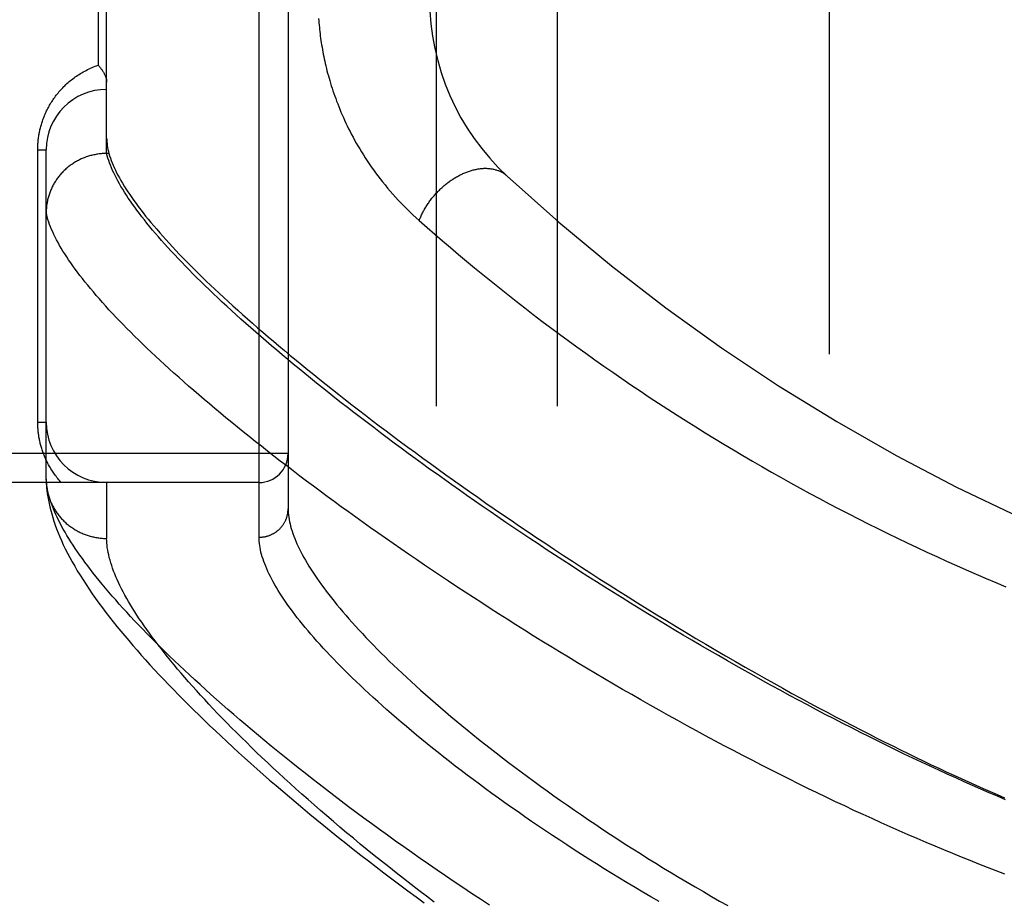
# Model space of a CAD drawing. Header units: inches. Extents: x 0 to 230, y 0 to 149.
# Tile 209 of 256: x 102.518 to 103.536, y 103.04 to 103.951. Entities that reach past the tile are written whole.
import ezdxf

# ---------------------------------------------------------------- set-up
doc = ezdxf.new("R2010")
doc.units = ezdxf.units.IN
doc.header["$LTSCALE"] = 12.648283
doc.header["$MEASUREMENT"] = 0
doc.linetypes.add('HIDDEN', pattern=[0.2, 0.1, -0.1])
for name, color, linetype in [('DEFAULT_2', 8, 'HIDDEN'), ('RIGHTHAND_DOOR_ASSEMBLY', 7, 'CONTINUOUS'), ('SUBPANEL', 7, 'CONTINUOUS')]:
    doc.layers.add(name, color=color, linetype=linetype)

msp = doc.modelspace()

# ---------------------------------------------------------------- linework, layer by layer
at = {"layer": 'DEFAULT_2', "color": 8, "linetype": 'HIDDEN'}
msp.add_line((103.3549, 107.3999), (103.3549, 38.2959), dxfattribs=at)
at = {"layer": 'RIGHTHAND_DOOR_ASSEMBLY', "color": 8, "linetype": 'HIDDEN'}
for p, q in [((102.7656, 103.4164), (102.7656, 104.5295)), ((102.7956, 104.5001), (102.7956, 103.4458)), ((102.6081, 103.8129), (102.6081, 104.133)), ((102.5994, 104.0417), (102.5994, 103.9042)), ((102.5369, 103.8167), (102.5456, 103.8167)), ((102.5369, 103.5354), (102.5369, 103.8167)), ((102.5456, 103.4763), (102.5456, 103.8167)), ((102.6081, 103.8129), (102.607, 103.8129)), ((102.6105, 103.8129), (102.6081, 103.8129)), ((102.5369, 103.5354), (102.5456, 103.5354)), ((102.7956, 103.5029), (101.7036, 103.5029)), ((102.5456, 103.4763), (102.5457, 103.4739)), ((102.7656, 103.4729), (101.7036, 103.4729)), ((102.6081, 103.4729), (102.6081, 103.4151))]:
    msp.add_line(p, q, dxfattribs=at)
for points in [[(102.8271, 103.9523), (102.8273, 103.9501), (102.8275, 103.9479), (102.8277, 103.9456), (102.8279, 103.9434), (102.8281, 103.9411), (102.8284, 103.9389), (102.8286, 103.9366), (102.8289, 103.9343), (102.8292, 103.932), (102.8296, 103.9297), (102.8299, 103.9274), (102.8303, 103.9251), (102.8307, 103.9227), (102.8311, 103.9204), (102.8315, 103.918), (102.832, 103.9156), (102.8324, 103.9132), (102.8329, 103.9108), (102.8335, 103.9084), (102.834, 103.9059), (102.8346, 103.9034), (102.8352, 103.9009), (102.8358, 103.8984), (102.8365, 103.8959), (102.8372, 103.8933), (102.8379, 103.8908), (102.8387, 103.8882), (102.8394, 103.8856), (102.8402, 103.883), (102.8411, 103.8803), (102.842, 103.8777), (102.8429, 103.875), (102.8438, 103.8723), (102.8448, 103.8696), (102.8458, 103.8669), (102.8469, 103.8641), (102.8479, 103.8614), (102.8491, 103.8586), (102.8502, 103.8558), (102.8515, 103.853), (102.8527, 103.8501), (102.854, 103.8473), (102.8554, 103.8444), (102.8567, 103.8415), (102.8582, 103.8385), (102.8597, 103.8356), (102.8612, 103.8327), (102.8628, 103.8297), (102.8644, 103.8267), (102.8661, 103.8237), (102.8678, 103.8207), (102.8696, 103.8176), (102.8715, 103.8146), (102.8734, 103.8115), (102.8754, 103.8084), (102.8774, 103.8053), (102.8795, 103.8022), (102.8816, 103.7991), (102.8838, 103.796), (102.8861, 103.7929), (102.8884, 103.7897), (102.8908, 103.7866), (102.8933, 103.7835), (102.8958, 103.7804), (102.8984, 103.7772), (102.9011, 103.7741), (102.9038, 103.771), (102.9066, 103.7679), (102.9094, 103.7648), (102.9124, 103.7617), (102.9153, 103.7587), (102.9184, 103.7556), (102.9215, 103.7526), (102.9246, 103.7496), (102.9279, 103.7466), (102.9312, 103.7436)], [(102.5369, 103.8167), (102.5369, 103.8178), (102.5369, 103.8188), (102.5369, 103.8199), (102.537, 103.821), (102.537, 103.8221), (102.5371, 103.8231), (102.5372, 103.8242), (102.5373, 103.8253), (102.5374, 103.8264), (102.5375, 103.8275), (102.5376, 103.8285), (102.5378, 103.8296), (102.5379, 103.8307), (102.5381, 103.8318), (102.5383, 103.8329), (102.5385, 103.834), (102.5387, 103.8351), (102.539, 103.8363), (102.5392, 103.8374), (102.5395, 103.8385), (102.5397, 103.8396), (102.54, 103.8408), (102.5404, 103.8419), (102.5407, 103.843), (102.541, 103.8442), (102.5414, 103.8454), (102.5418, 103.8465), (102.5422, 103.8477), (102.5426, 103.8488), (102.5431, 103.85), (102.5435, 103.8512), (102.544, 103.8523), (102.5445, 103.8535), (102.545, 103.8547), (102.5456, 103.8559), (102.5461, 103.857), (102.5467, 103.8582), (102.5473, 103.8594), (102.5479, 103.8605), (102.5486, 103.8617), (102.5492, 103.8629), (102.5499, 103.864), (102.5506, 103.8652), (102.5513, 103.8663), (102.5521, 103.8675), (102.5528, 103.8686), (102.5536, 103.8698), (102.5544, 103.8709), (102.5553, 103.8721), (102.5561, 103.8732), (102.557, 103.8743), (102.5579, 103.8754), (102.5588, 103.8765), (102.5598, 103.8776), (102.5608, 103.8787), (102.5618, 103.8798), (102.5628, 103.8809), (102.5638, 103.882), (102.5649, 103.883), (102.566, 103.8841), (102.5671, 103.8851), (102.5683, 103.8862), (102.5694, 103.8872), (102.5706, 103.8882), (102.5719, 103.8891), (102.5731, 103.8901), (102.5744, 103.8911), (102.5757, 103.892), (102.577, 103.8929), (102.5783, 103.8938), (102.5797, 103.8947), (102.5811, 103.8956), (102.5825, 103.8964), (102.5839, 103.8973), (102.5854, 103.8981), (102.5868, 103.8988), (102.5883, 103.8996), (102.5899, 103.9003), (102.5914, 103.901), (102.593, 103.9017), (102.5945, 103.9024), (102.5961, 103.903), (102.5977, 103.9036), (102.5994, 103.9042)], [(102.5994, 103.9042), (102.5999, 103.9036), (102.6003, 103.9031), (102.6008, 103.9025), (102.6013, 103.9019), (102.6017, 103.9014), (102.6022, 103.9008), (102.6026, 103.9002), (102.603, 103.8997), (102.6034, 103.8991), (102.6038, 103.8985), (102.6041, 103.898), (102.6045, 103.8974), (102.6048, 103.8968), (102.6051, 103.8963), (102.6054, 103.8957), (102.6057, 103.8952), (102.606, 103.8947), (102.6062, 103.8941), (102.6065, 103.8936), (102.6067, 103.8931), (102.6069, 103.8925), (102.6071, 103.892), (102.6073, 103.8915), (102.6074, 103.891), (102.6076, 103.8906), (102.6077, 103.8901), (102.6078, 103.8896), (102.6079, 103.8891), (102.608, 103.8887), (102.608, 103.8883), (102.6081, 103.8878), (102.6081, 103.8874), (102.6081, 103.887), (102.6081, 103.8866)], [(102.6081, 103.8289), (102.6082, 103.827), (102.6083, 103.8251), (102.6085, 103.8232), (102.6087, 103.8212), (102.6091, 103.8192), (102.6095, 103.8171), (102.61, 103.815), (102.6105, 103.8129)], [(102.607, 103.8129), (102.6059, 103.8129), (102.6048, 103.8128), (102.6036, 103.8128), (102.6025, 103.8127), (102.6014, 103.8126), (102.6003, 103.8124), (102.5991, 103.8123), (102.598, 103.8121), (102.5969, 103.8119), (102.5958, 103.8117), (102.5947, 103.8115), (102.5936, 103.8112), (102.5925, 103.811), (102.5914, 103.8107), (102.5903, 103.8104), (102.5893, 103.8101), (102.5882, 103.8097), (102.5871, 103.8093), (102.5861, 103.809), (102.585, 103.8086), (102.584, 103.8081), (102.5829, 103.8077), (102.5819, 103.8073), (102.5809, 103.8068), (102.5799, 103.8063), (102.5789, 103.8058), (102.5779, 103.8053), (102.5769, 103.8047), (102.5759, 103.8042), (102.575, 103.8036), (102.574, 103.803), (102.5731, 103.8024), (102.5721, 103.8017), (102.5712, 103.8011), (102.5703, 103.8004), (102.5694, 103.7998), (102.5685, 103.7991), (102.5677, 103.7984), (102.5668, 103.7976), (102.566, 103.7969), (102.5652, 103.7961), (102.5643, 103.7954), (102.5636, 103.7946), (102.5628, 103.7938), (102.562, 103.793), (102.5612, 103.7922), (102.5605, 103.7913), (102.5598, 103.7905), (102.5591, 103.7896), (102.5584, 103.7887), (102.5577, 103.7879), (102.5571, 103.787), (102.5564, 103.7861), (102.5558, 103.7851), (102.5552, 103.7842), (102.5546, 103.7833), (102.554, 103.7823), (102.5535, 103.7814), (102.5529, 103.7804), (102.5524, 103.7794), (102.5519, 103.7784), (102.5514, 103.7774), (102.551, 103.7764), (102.5505, 103.7754), (102.5501, 103.7744), (102.5497, 103.7733), (102.5493, 103.7723), (102.5489, 103.7713), (102.5486, 103.7702), (102.5482, 103.7691), (102.5479, 103.7681), (102.5476, 103.767), (102.5474, 103.7659), (102.5471, 103.7649), (102.5469, 103.7638), (102.5467, 103.7627), (102.5465, 103.7616), (102.5463, 103.7605), (102.5461, 103.7594), (102.546, 103.7583), (102.5459, 103.7572), (102.5458, 103.7561), (102.5457, 103.755), (102.5457, 103.7539), (102.5457, 103.7528), (102.5456, 103.7517)], [(102.6102, 103.8057), (102.6095, 103.8081), (102.6088, 103.8106), (102.6081, 103.8129)], [(102.6105, 103.8129), (102.6112, 103.8106), (102.612, 103.8082), (102.6128, 103.8058), (102.6138, 103.8033), (102.6148, 103.8008), (102.6159, 103.7983), (102.6171, 103.7957), (102.6184, 103.793), (102.6198, 103.7904), (102.6213, 103.7876), (102.6228, 103.7849), (102.6245, 103.7821), (102.6262, 103.7792), (102.628, 103.7763), (102.6299, 103.7734), (102.6319, 103.7704), (102.634, 103.7674), (102.6362, 103.7643), (102.6385, 103.7612), (102.6408, 103.758), (102.6433, 103.7548), (102.6458, 103.7515), (102.6484, 103.7482), (102.6511, 103.7449), (102.6539, 103.7415), (102.6568, 103.7381), (102.6598, 103.7346), (102.6629, 103.7311), (102.666, 103.7275), (102.6693, 103.7239), (102.6726, 103.7202), (102.6761, 103.7165), (102.6796, 103.7128), (102.6832, 103.709), (102.6869, 103.7051), (102.6907, 103.7013), (102.6946, 103.6973), (102.6986, 103.6933), (102.7027, 103.6893), (102.7068, 103.6852), (102.7111, 103.6811), (102.7154, 103.677), (102.7199, 103.6728), (102.7244, 103.6685), (102.7291, 103.6642), (102.7338, 103.6599), (102.7386, 103.6555), (102.7435, 103.6511), (102.7485, 103.6466), (102.7536, 103.6421), (102.7588, 103.6375), (102.7641, 103.6329), (102.7695, 103.6282), (102.775, 103.6235), (102.7805, 103.6188), (102.7862, 103.614), (102.792, 103.6092), (102.7978, 103.6043), (102.8038, 103.5994), (102.8098, 103.5944), (102.816, 103.5894), (102.8222, 103.5844), (102.8285, 103.5793), (102.8349, 103.5741), (102.8415, 103.569), (102.8481, 103.5638), (102.8548, 103.5585), (102.8616, 103.5532), (102.8685, 103.5479), (102.8755, 103.5425), (102.8826, 103.5371), (102.8898, 103.5316), (102.897, 103.5262), (102.9044, 103.5206), (102.9119, 103.5151), (102.9194, 103.5095), (102.9271, 103.5038), (102.9348, 103.4982), (102.9427, 103.4925), (102.9506, 103.4867), (102.9586, 103.481), (102.9667, 103.4752), (102.9749, 103.4694), (102.9832, 103.4635), (102.9916, 103.4576), (103.0001, 103.4517), (103.0086, 103.4458), (103.0173, 103.4398), (103.026, 103.4339), (103.0348, 103.4278), (103.0437, 103.4218), (103.0527, 103.4158), (103.0618, 103.4097), (103.0709, 103.4037), (103.0802, 103.3976), (103.0895, 103.3915), (103.0989, 103.3854), (103.1083, 103.3792), (103.1179, 103.3731), (103.1275, 103.367), (103.1372, 103.3608), (103.1469, 103.3547), (103.1568, 103.3485), (103.1667, 103.3424), (103.1766, 103.3363), (103.1866, 103.3302), (103.1967, 103.324), (103.2068, 103.3179), (103.217, 103.3118), (103.2273, 103.3058), (103.2375, 103.2998), (103.2477, 103.2938), (103.2578, 103.2879), (103.2679, 103.2822), (103.2779, 103.2765), (103.2877, 103.2709), (103.2974, 103.2655), (103.3069, 103.2602), (103.3163, 103.255), (103.3256, 103.2499), (103.3347, 103.245), (103.3437, 103.2402), (103.3526, 103.2354), (103.3614, 103.2308), (103.3701, 103.2262), (103.3787, 103.2217), (103.3873, 103.2173), (103.3957, 103.213), (103.404, 103.2088), (103.4123, 103.2047), (103.4204, 103.2006), (103.4285, 103.1966), (103.4365, 103.1927), (103.4445, 103.1888), (103.4524, 103.185), (103.4602, 103.1813), (103.468, 103.1776), (103.4757, 103.174), (103.4834, 103.1704), (103.4911, 103.1669), (103.4987, 103.1635), (103.5062, 103.1601), (103.5137, 103.1568), (103.5211, 103.1535), (103.5285, 103.1503), (103.5359, 103.1471)], [(103.5371, 103.145), (103.5286, 103.1486), (103.5201, 103.1523), (103.5115, 103.156), (103.5029, 103.1598), (103.4942, 103.1637), (103.4855, 103.1676), (103.4767, 103.1715), (103.4679, 103.1756), (103.4591, 103.1797), (103.4502, 103.1838), (103.4413, 103.188), (103.4324, 103.1923), (103.4234, 103.1966), (103.4144, 103.201), (103.4054, 103.2055), (103.3963, 103.21), (103.3872, 103.2145), (103.3781, 103.2192), (103.369, 103.2238), (103.3599, 103.2285), (103.3507, 103.2333), (103.3415, 103.2381), (103.3323, 103.243), (103.3231, 103.2479), (103.3139, 103.2528), (103.3047, 103.2578), (103.2955, 103.2629), (103.2863, 103.268), (103.2771, 103.2731), (103.2679, 103.2783), (103.2587, 103.2835), (103.2495, 103.2887), (103.2403, 103.294), (103.2311, 103.2993), (103.222, 103.3046), (103.2128, 103.3099), (103.2037, 103.3153), (103.1946, 103.3207), (103.1856, 103.3262), (103.1765, 103.3316), (103.1675, 103.3371), (103.1585, 103.3426), (103.1496, 103.3481), (103.1407, 103.3536), (103.1318, 103.3592), (103.123, 103.3647), (103.1142, 103.3703), (103.1054, 103.3758), (103.0967, 103.3814), (103.088, 103.387), (103.0794, 103.3926), (103.0708, 103.3982), (103.0623, 103.4038), (103.0539, 103.4094), (103.0455, 103.415), (103.0371, 103.4205), (103.0288, 103.4261), (103.0206, 103.4317), (103.0124, 103.4373), (103.0043, 103.4428), (102.9963, 103.4484), (102.9883, 103.4539), (102.9804, 103.4594), (102.9726, 103.4649), (102.9648, 103.4704), (102.9571, 103.4759), (102.9495, 103.4814), (102.9419, 103.4868), (102.9344, 103.4922), (102.927, 103.4976), (102.9196, 103.503), (102.9124, 103.5084), (102.9052, 103.5137), (102.8981, 103.519), (102.891, 103.5243), (102.8841, 103.5296), (102.8772, 103.5348), (102.8704, 103.54), (102.8637, 103.5452), (102.857, 103.5503), (102.8505, 103.5554), (102.844, 103.5605), (102.8376, 103.5656), (102.8313, 103.5706), (102.8251, 103.5756), (102.8189, 103.5806), (102.8129, 103.5855), (102.8069, 103.5904), (102.801, 103.5952), (102.7952, 103.6001), (102.7895, 103.6049), (102.7839, 103.6096), (102.7783, 103.6143), (102.7728, 103.619), (102.7675, 103.6237), (102.7622, 103.6283), (102.757, 103.6328), (102.7519, 103.6373), (102.7468, 103.6418), (102.7419, 103.6463), (102.737, 103.6507), (102.7323, 103.6551), (102.7276, 103.6594), (102.723, 103.6637), (102.7185, 103.6679), (102.7141, 103.6722), (102.7098, 103.6763), (102.7055, 103.6805), (102.7014, 103.6845), (102.6973, 103.6886), (102.6934, 103.6926), (102.6895, 103.6966), (102.6857, 103.7005), (102.682, 103.7044), (102.6784, 103.7082), (102.6748, 103.712), (102.6714, 103.7157), (102.668, 103.7194), (102.6648, 103.7231), (102.6616, 103.7267), (102.6585, 103.7303), (102.6555, 103.7338), (102.6526, 103.7373), (102.6498, 103.7408), (102.6471, 103.7442), (102.6444, 103.7476), (102.6419, 103.7509), (102.6394, 103.7542), (102.6371, 103.7574), (102.6348, 103.7606), (102.6326, 103.7637), (102.6305, 103.7668), (102.6285, 103.7699), (102.6265, 103.7729), (102.6247, 103.7759), (102.6229, 103.7788), (102.6213, 103.7817), (102.6197, 103.7845), (102.6182, 103.7873), (102.6168, 103.7901), (102.6155, 103.7928), (102.6143, 103.7955), (102.6131, 103.7981), (102.6121, 103.8007), (102.6111, 103.8032), (102.6102, 103.8057)], [(102.9312, 103.7436), (102.9315, 103.7446), (102.9319, 103.7456), (102.9323, 103.7466), (102.9328, 103.7476), (102.9332, 103.7486), (102.9336, 103.7496), (102.9341, 103.7505), (102.9346, 103.7515), (102.9351, 103.7525), (102.9356, 103.7535), (102.9361, 103.7544), (102.9367, 103.7554), (102.9372, 103.7564), (102.9378, 103.7573), (102.9384, 103.7583), (102.939, 103.7592), (102.9396, 103.7602), (102.9402, 103.7611), (102.9409, 103.762), (102.9415, 103.763), (102.9422, 103.7639), (102.9429, 103.7648), (102.9436, 103.7657), (102.9443, 103.7666), (102.945, 103.7675), (102.9457, 103.7684), (102.9464, 103.7692), (102.9472, 103.7701), (102.9479, 103.771), (102.9487, 103.7718), (102.9495, 103.7727), (102.9503, 103.7735), (102.9511, 103.7743), (102.9519, 103.7751), (102.9527, 103.7759), (102.9535, 103.7767), (102.9544, 103.7775), (102.9552, 103.7782), (102.9561, 103.779), (102.9569, 103.7797), (102.9578, 103.7805), (102.9587, 103.7812), (102.9596, 103.7819), (102.9605, 103.7826), (102.9614, 103.7832), (102.9623, 103.7839), (102.9632, 103.7846), (102.9641, 103.7852), (102.965, 103.7858), (102.9659, 103.7864), (102.9669, 103.787), (102.9678, 103.7876), (102.9687, 103.7882), (102.9697, 103.7887), (102.9706, 103.7893), (102.9716, 103.7898), (102.9725, 103.7903), (102.9735, 103.7908), (102.9744, 103.7912), (102.9754, 103.7917), (102.9763, 103.7921), (102.9773, 103.7926), (102.9782, 103.793), (102.9792, 103.7934), (102.9802, 103.7937), (102.9811, 103.7941), (102.9821, 103.7944), (102.983, 103.7948), (102.984, 103.7951), (102.985, 103.7954), (102.9859, 103.7956), (102.9869, 103.7959), (102.9878, 103.7961), (102.9888, 103.7963), (102.9897, 103.7965), (102.9906, 103.7967), (102.9916, 103.7969), (102.9925, 103.797), (102.9934, 103.7972), (102.9944, 103.7973), (102.9953, 103.7974), (102.9962, 103.7975), (102.9971, 103.7975), (102.998, 103.7976), (102.9989, 103.7976), (102.9998, 103.7976), (103.0007, 103.7976), (103.0015, 103.7975), (103.0024, 103.7975), (103.0033, 103.7974), (103.0041, 103.7973), (103.005, 103.7972), (103.0058, 103.7971), (103.0066, 103.797), (103.0075, 103.7968), (103.0083, 103.7966), (103.0091, 103.7964), (103.0098, 103.7962), (103.0106, 103.796), (103.0114, 103.7957), (103.0122, 103.7955), (103.0129, 103.7952), (103.0136, 103.7949), (103.0144, 103.7946), (103.0151, 103.7943), (103.0158, 103.7939), (103.0165, 103.7935), (103.0171, 103.7932), (103.0178, 103.7928), (103.0185, 103.7923), (103.0191, 103.7919), (103.0197, 103.7915), (103.0203, 103.791), (103.0209, 103.7905), (103.0215, 103.79), (103.0221, 103.7895)], [(102.5805, 103.6869), (102.578, 103.6902), (102.5755, 103.6935), (102.5732, 103.6967), (102.571, 103.6998), (102.5688, 103.703), (102.5668, 103.7061), (102.5648, 103.7091), (102.563, 103.7121), (102.5612, 103.715), (102.5595, 103.7179), (102.5579, 103.7208), (102.5564, 103.7236), (102.5549, 103.7264), (102.5536, 103.7291), (102.5524, 103.7318), (102.5512, 103.7344), (102.5502, 103.737), (102.5492, 103.7396), (102.5483, 103.7421), (102.5475, 103.7446), (102.5468, 103.747), (102.5462, 103.7494), (102.5456, 103.7517)], [(102.9312, 103.7436), (102.9392, 103.7366), (102.9472, 103.7296), (102.9553, 103.7226), (102.9634, 103.7156), (102.9717, 103.7087), (102.98, 103.7017), (102.9884, 103.6947), (102.9969, 103.6878), (103.0054, 103.6809), (103.014, 103.674), (103.0227, 103.6671), (103.0314, 103.6602), (103.0402, 103.6534), (103.049, 103.6466), (103.0579, 103.6398), (103.0669, 103.633), (103.0759, 103.6263), (103.085, 103.6196), (103.0941, 103.613), (103.1033, 103.6064), (103.1125, 103.5998), (103.1218, 103.5933), (103.1311, 103.5868), (103.1405, 103.5803), (103.1499, 103.5739), (103.1593, 103.5676), (103.1688, 103.5612), (103.1783, 103.555), (103.1879, 103.5487), (103.1975, 103.5426), (103.2071, 103.5365), (103.2168, 103.5304), (103.2265, 103.5244), (103.2362, 103.5184), (103.2459, 103.5125), (103.2557, 103.5066), (103.2655, 103.5008), (103.2754, 103.495), (103.2852, 103.4893), (103.2951, 103.4837), (103.305, 103.4781), (103.3149, 103.4726), (103.3249, 103.4671), (103.3348, 103.4617), (103.3448, 103.4563), (103.3548, 103.451), (103.3648, 103.4457), (103.3749, 103.4405), (103.3849, 103.4354), (103.395, 103.4303), (103.4051, 103.4253), (103.4152, 103.4203), (103.4253, 103.4154), (103.4354, 103.4106), (103.4456, 103.4058), (103.4557, 103.401), (103.4659, 103.3964), (103.4761, 103.3917), (103.4862, 103.3872), (103.4964, 103.3827), (103.5066, 103.3782), (103.5168, 103.3738), (103.5271, 103.3695), (103.5373, 103.3652)], [(103.5361, 103.0683), (103.5272, 103.0717), (103.5183, 103.0751), (103.5094, 103.0786), (103.5005, 103.0822), (103.4914, 103.0858), (103.4824, 103.0895), (103.4733, 103.0932), (103.4642, 103.097), (103.455, 103.1009), (103.4458, 103.1049), (103.4365, 103.1089), (103.4272, 103.1129), (103.4179, 103.117), (103.4085, 103.1212), (103.3992, 103.1255), (103.3897, 103.1298), (103.3803, 103.1341), (103.3708, 103.1386), (103.3613, 103.143), (103.3518, 103.1476), (103.3423, 103.1522), (103.3327, 103.1568), (103.3232, 103.1615), (103.3136, 103.1663), (103.304, 103.1711), (103.2944, 103.1759), (103.2848, 103.1808), (103.2752, 103.1858), (103.2655, 103.1907), (103.2559, 103.1958), (103.2463, 103.2009), (103.2367, 103.206), (103.2271, 103.2111), (103.2175, 103.2163), (103.2079, 103.2216), (103.1983, 103.2269), (103.1887, 103.2322), (103.1792, 103.2375), (103.1697, 103.2429), (103.1602, 103.2483), (103.1507, 103.2537), (103.1413, 103.2591), (103.1319, 103.2646), (103.1225, 103.2701), (103.1131, 103.2756), (103.1038, 103.2811), (103.0946, 103.2867), (103.0853, 103.2923), (103.0762, 103.2978), (103.067, 103.3034), (103.0579, 103.309), (103.0489, 103.3146), (103.0399, 103.3202), (103.0309, 103.3259), (103.022, 103.3315), (103.0132, 103.3371), (103.0044, 103.3427), (102.9957, 103.3484), (102.9871, 103.354), (102.9785, 103.3596), (102.9699, 103.3652), (102.9615, 103.3708), (102.9531, 103.3764), (102.9447, 103.382), (102.9365, 103.3876), (102.9283, 103.3932), (102.9202, 103.3987), (102.9121, 103.4043), (102.9042, 103.4098), (102.8963, 103.4153), (102.8885, 103.4208), (102.8807, 103.4262), (102.8731, 103.4317), (102.8655, 103.4371), (102.858, 103.4425), (102.8506, 103.4479), (102.8432, 103.4532), (102.836, 103.4586), (102.8288, 103.4639), (102.8217, 103.4692), (102.8147, 103.4744), (102.8077, 103.4796), (102.8009, 103.4848), (102.7942, 103.49), (102.7875, 103.4951), (102.7809, 103.5002), (102.7744, 103.5053), (102.768, 103.5103), (102.7617, 103.5153), (102.7555, 103.5203), (102.7493, 103.5252), (102.7433, 103.5301), (102.7373, 103.535), (102.7314, 103.5398), (102.7256, 103.5446), (102.7199, 103.5494), (102.7143, 103.5541), (102.7088, 103.5588), (102.7034, 103.5634), (102.6981, 103.568), (102.6928, 103.5726), (102.6877, 103.5771), (102.6826, 103.5816), (102.6776, 103.586), (102.6728, 103.5904), (102.668, 103.5948), (102.6633, 103.5991), (102.6587, 103.6034), (102.6542, 103.6076), (102.6497, 103.6118), (102.6454, 103.616), (102.6412, 103.6201), (102.637, 103.6242), (102.633, 103.6282), (102.629, 103.6322), (102.6251, 103.6362), (102.6213, 103.6401), (102.6176, 103.6439), (102.614, 103.6477), (102.6105, 103.6515), (102.6071, 103.6553), (102.6038, 103.6589), (102.6006, 103.6626), (102.5974, 103.6662), (102.5944, 103.6698), (102.5914, 103.6733), (102.5885, 103.6768), (102.5857, 103.6802), (102.5831, 103.6836), (102.5805, 103.6869)], [(102.5612, 103.4729), (102.5602, 103.474), (102.5593, 103.475), (102.5584, 103.4761), (102.5576, 103.4771), (102.5567, 103.4782), (102.5559, 103.4793), (102.5551, 103.4803), (102.5543, 103.4814), (102.5535, 103.4825), (102.5528, 103.4836), (102.552, 103.4847), (102.5513, 103.4858), (102.5506, 103.4869), (102.55, 103.488), (102.5493, 103.4891), (102.5487, 103.4902), (102.5481, 103.4913), (102.5475, 103.4924), (102.5469, 103.4935), (102.5464, 103.4946), (102.5458, 103.4957), (102.5453, 103.4968), (102.5448, 103.4979), (102.5443, 103.4991), (102.5438, 103.5002), (102.5434, 103.5013), (102.543, 103.5024), (102.5425, 103.5035), (102.5421, 103.5046), (102.5418, 103.5057), (102.5414, 103.5068), (102.5411, 103.5079), (102.5407, 103.509), (102.5404, 103.5101), (102.5401, 103.5112), (102.5398, 103.5123), (102.5395, 103.5133), (102.5393, 103.5144), (102.539, 103.5155), (102.5388, 103.5165), (102.5386, 103.5176), (102.5384, 103.5187), (102.5382, 103.5197), (102.538, 103.5208), (102.5379, 103.5218), (102.5377, 103.5229), (102.5376, 103.5239), (102.5375, 103.525), (102.5373, 103.526), (102.5372, 103.5271), (102.5372, 103.5281), (102.5371, 103.5292), (102.537, 103.5302), (102.537, 103.5312), (102.5369, 103.5323), (102.5369, 103.5333), (102.5369, 103.5344), (102.5369, 103.5354)], [(102.5484, 103.4593), (102.5478, 103.4619), (102.5472, 103.4644), (102.5467, 103.4669), (102.5463, 103.4693), (102.546, 103.4717), (102.5458, 103.474), (102.5456, 103.4763)], [(102.5457, 103.4739), (102.5458, 103.471), (102.5461, 103.4679), (102.5464, 103.4647), (102.5468, 103.4614), (102.5473, 103.4581), (102.5479, 103.4547), (102.5486, 103.4512), (102.5494, 103.4477), (102.5503, 103.444), (102.5513, 103.4404), (102.5524, 103.4366), (102.5536, 103.4328), (102.5549, 103.4289), (102.5563, 103.425), (102.5579, 103.421), (102.5596, 103.4169), (102.5614, 103.4128), (102.5633, 103.4086), (102.5654, 103.4043), (102.5676, 103.3999), (102.57, 103.3955), (102.5724, 103.3909), (102.5751, 103.3863), (102.5778, 103.3817), (102.5807, 103.377), (102.5837, 103.3722), (102.5868, 103.3675), (102.59, 103.3627), (102.5933, 103.3579), (102.5967, 103.353), (102.6002, 103.3482), (102.6037, 103.3434), (102.6073, 103.3386), (102.6111, 103.3338), (102.6149, 103.329), (102.6187, 103.3241), (102.6227, 103.3193), (102.6268, 103.3144), (102.6309, 103.3095), (102.6351, 103.3045), (102.6395, 103.2996), (102.6439, 103.2946), (102.6484, 103.2895), (102.6529, 103.2845), (102.6576, 103.2794), (102.6624, 103.2743), (102.6672, 103.2692), (102.6721, 103.264), (102.6772, 103.2589), (102.6823, 103.2536), (102.6875, 103.2484), (102.6928, 103.2431), (102.6981, 103.2377), (102.7036, 103.2324), (102.7092, 103.227), (102.7148, 103.2216), (102.7206, 103.2161), (102.7264, 103.2106), (102.7324, 103.2051), (102.7384, 103.1995), (102.7445, 103.1939), (102.7507, 103.1883), (102.757, 103.1826), (102.7634, 103.1769), (102.7699, 103.1712), (102.7765, 103.1654), (102.7832, 103.1597), (102.79, 103.1538), (102.7969, 103.148), (102.8038, 103.1421), (102.8109, 103.1362), (102.818, 103.1302), (102.8253, 103.1243), (102.8326, 103.1183), (102.8401, 103.1123), (102.8476, 103.1062), (102.8552, 103.1001), (102.8629, 103.0941), (102.8707, 103.0879), (102.8786, 103.0818), (102.8866, 103.0757), (102.8946, 103.0695), (102.9028, 103.0633), (102.911, 103.0571), (102.9193, 103.0509), (102.9278, 103.0447), (102.9363, 103.0384)], [(102.5457, 103.473), (102.5458, 103.4719), (102.5459, 103.4707), (102.546, 103.4696), (102.5462, 103.4685), (102.5463, 103.4674), (102.5465, 103.4663), (102.5467, 103.4652), (102.5469, 103.4641), (102.5471, 103.463), (102.5474, 103.4619), (102.5477, 103.4608), (102.548, 103.4598), (102.5483, 103.4587), (102.5486, 103.4576), (102.549, 103.4566), (102.5494, 103.4555), (102.5498, 103.4545), (102.5502, 103.4534), (102.5506, 103.4524), (102.5511, 103.4514), (102.5516, 103.4504), (102.5521, 103.4493), (102.5526, 103.4483), (102.5531, 103.4474), (102.5536, 103.4464), (102.5542, 103.4454), (102.5548, 103.4444), (102.5554, 103.4435), (102.556, 103.4426), (102.5567, 103.4416), (102.5573, 103.4407), (102.558, 103.4398), (102.5587, 103.4389), (102.5594, 103.438), (102.5601, 103.4372), (102.5608, 103.4363), (102.5616, 103.4355), (102.5624, 103.4347), (102.5632, 103.4339), (102.564, 103.4331), (102.5648, 103.4323), (102.5656, 103.4315), (102.5664, 103.4307), (102.5673, 103.43), (102.5682, 103.4293), (102.5691, 103.4286), (102.5699, 103.4279), (102.5709, 103.4272), (102.5718, 103.4266), (102.5727, 103.4259), (102.5737, 103.4253), (102.5746, 103.4247), (102.5756, 103.4241), (102.5766, 103.4235), (102.5776, 103.423), (102.5786, 103.4224), (102.5796, 103.4219), (102.5806, 103.4214), (102.5816, 103.4209), (102.5827, 103.4204), (102.5837, 103.42), (102.5848, 103.4196), (102.5858, 103.4192), (102.5869, 103.4188), (102.588, 103.4184), (102.5891, 103.4181), (102.5901, 103.4177), (102.5912, 103.4174), (102.5923, 103.4171), (102.5934, 103.4168), (102.5946, 103.4166), (102.5957, 103.4164), (102.5968, 103.4161), (102.5979, 103.416), (102.599, 103.4158), (102.6002, 103.4156), (102.6013, 103.4155), (102.6024, 103.4154), (102.6036, 103.4153), (102.6047, 103.4152), (102.6059, 103.4152), (102.607, 103.4151), (102.6081, 103.4151)], [(103.0036, 103.0362), (102.9944, 103.0422), (102.9853, 103.0483), (102.9762, 103.0543), (102.9673, 103.0603), (102.9584, 103.0663), (102.9496, 103.0724), (102.9408, 103.0784), (102.9322, 103.0844), (102.9236, 103.0904), (102.9151, 103.0964), (102.9067, 103.1023), (102.8984, 103.1083), (102.8902, 103.1142), (102.8821, 103.1202), (102.874, 103.1261), (102.8661, 103.132), (102.8582, 103.1378), (102.8505, 103.1437), (102.8428, 103.1495), (102.8352, 103.1553), (102.8278, 103.161), (102.8204, 103.1668), (102.8131, 103.1725), (102.8059, 103.1781), (102.7988, 103.1838), (102.7919, 103.1894), (102.785, 103.195), (102.7782, 103.2005), (102.7715, 103.206), (102.7649, 103.2115), (102.7584, 103.2169), (102.752, 103.2223), (102.7458, 103.2277), (102.7396, 103.233), (102.7335, 103.2383), (102.7275, 103.2435), (102.7216, 103.2487), (102.7158, 103.2538), (102.7102, 103.2589), (102.7046, 103.264), (102.6991, 103.269), (102.6937, 103.274), (102.6884, 103.2789), (102.6833, 103.2838), (102.6782, 103.2886), (102.6732, 103.2934), (102.6683, 103.2982), (102.6636, 103.3029), (102.6589, 103.3075), (102.6543, 103.3122), (102.6498, 103.3167), (102.6454, 103.3212), (102.6411, 103.3257), (102.637, 103.3301), (102.6329, 103.3345), (102.6289, 103.3388), (102.625, 103.3431), (102.6212, 103.3473), (102.6175, 103.3515), (102.6139, 103.3556), (102.6104, 103.3597), (102.607, 103.3637), (102.6036, 103.3677), (102.6004, 103.3716), (102.5973, 103.3755), (102.5943, 103.3793), (102.5913, 103.3831), (102.5885, 103.3868), (102.5857, 103.3905), (102.5831, 103.3942), (102.5805, 103.3977), (102.578, 103.4013), (102.5757, 103.4048), (102.5734, 103.4082), (102.5712, 103.4116), (102.5691, 103.4149), (102.5671, 103.4182), (102.5652, 103.4215), (102.5633, 103.4247), (102.5616, 103.4278), (102.56, 103.4309), (102.5584, 103.434), (102.5569, 103.437), (102.5556, 103.4399), (102.5543, 103.4428), (102.5531, 103.4457), (102.552, 103.4485), (102.551, 103.4513), (102.55, 103.454), (102.5492, 103.4567), (102.5484, 103.4593)], [(102.7656, 103.4164), (102.7663, 103.4164), (102.767, 103.4164), (102.7676, 103.4164), (102.7683, 103.4165), (102.7689, 103.4165), (102.7696, 103.4166), (102.7702, 103.4167), (102.7709, 103.4168), (102.7715, 103.4169), (102.7721, 103.4171), (102.7728, 103.4172), (102.7734, 103.4174), (102.774, 103.4175), (102.7747, 103.4177), (102.7753, 103.4179), (102.7759, 103.4181), (102.7765, 103.4184), (102.7771, 103.4186), (102.7777, 103.4189), (102.7783, 103.4191), (102.7789, 103.4194), (102.7795, 103.4197), (102.7801, 103.42), (102.7806, 103.4203), (102.7812, 103.4206), (102.7818, 103.421), (102.7823, 103.4213), (102.7829, 103.4217), (102.7834, 103.4221), (102.7839, 103.4224), (102.7844, 103.4228), (102.7849, 103.4232), (102.7854, 103.4237), (102.7859, 103.4241), (102.7864, 103.4245), (102.7869, 103.425), (102.7873, 103.4254), (102.7878, 103.4259), (102.7882, 103.4264), (102.7886, 103.4269), (102.789, 103.4274), (102.7894, 103.4279), (102.7898, 103.4284), (102.7902, 103.4289), (102.7906, 103.4294), (102.7909, 103.43), (102.7913, 103.4305), (102.7916, 103.4311), (102.7919, 103.4316), (102.7923, 103.4322), (102.7926, 103.4328), (102.7928, 103.4333), (102.7931, 103.4339), (102.7934, 103.4345), (102.7936, 103.4351), (102.7938, 103.4357), (102.7941, 103.4363), (102.7943, 103.4369), (102.7944, 103.4375), (102.7946, 103.4382), (102.7948, 103.4388), (102.7949, 103.4394), (102.7951, 103.44), (102.7952, 103.4407), (102.7953, 103.4413), (102.7954, 103.4419), (102.7955, 103.4426), (102.7955, 103.4432), (102.7956, 103.4438), (102.7956, 103.4445), (102.7956, 103.4451), (102.7956, 103.4458)], [(102.7956, 103.4458), (102.7957, 103.4436), (102.7958, 103.4415), (102.796, 103.4393), (102.7963, 103.437), (102.7966, 103.4348), (102.7971, 103.4324), (102.7976, 103.4301), (102.7982, 103.4277), (102.7989, 103.4252), (102.7997, 103.4227), (102.8005, 103.4202), (102.8014, 103.4176), (102.8025, 103.415), (102.8036, 103.4123), (102.8047, 103.4096), (102.806, 103.4069), (102.8073, 103.4041), (102.8088, 103.4013), (102.8103, 103.3984), (102.8119, 103.3955), (102.8136, 103.3925), (102.8153, 103.3895), (102.8172, 103.3865), (102.8191, 103.3834), (102.8211, 103.3803), (102.8232, 103.3771), (102.8254, 103.3739), (102.8277, 103.3706), (102.8301, 103.3673), (102.8325, 103.364), (102.8351, 103.3606), (102.8377, 103.3572), (102.8404, 103.3537), (102.8432, 103.3502), (102.8461, 103.3466), (102.8491, 103.343), (102.8521, 103.3394), (102.8553, 103.3357), (102.8585, 103.332), (102.8619, 103.3282), (102.8653, 103.3244), (102.8688, 103.3206), (102.8724, 103.3167), (102.8761, 103.3128), (102.8799, 103.3088), (102.8838, 103.3048), (102.8878, 103.3008), (102.8918, 103.2967), (102.896, 103.2926), (102.9002, 103.2884), (102.9046, 103.2842), (102.909, 103.28), (102.9135, 103.2757), (102.9182, 103.2714), (102.9229, 103.2671), (102.9277, 103.2627), (102.9326, 103.2583), (102.9375, 103.2539), (102.9426, 103.2494), (102.9478, 103.2449), (102.9531, 103.2403), (102.9584, 103.2358), (102.9639, 103.2312), (102.9694, 103.2265), (102.975, 103.2219), (102.9807, 103.2172), (102.9866, 103.2125), (102.9925, 103.2077), (102.9985, 103.203), (103.0045, 103.1982), (103.0107, 103.1934), (103.017, 103.1885), (103.0233, 103.1837), (103.0298, 103.1788), (103.0363, 103.1739), (103.0429, 103.169), (103.0496, 103.1641), (103.0564, 103.1591), (103.0632, 103.1542), (103.0702, 103.1492), (103.0772, 103.1443), (103.0843, 103.1393), (103.0915, 103.1343), (103.0988, 103.1293), (103.1061, 103.1243), (103.1135, 103.1193), (103.121, 103.1143), (103.1286, 103.1093), (103.1363, 103.1043), (103.144, 103.0993), (103.1518, 103.0944), (103.1596, 103.0894), (103.1675, 103.0844), (103.1755, 103.0795), (103.1836, 103.0745), (103.1917, 103.0696), (103.1998, 103.0647), (103.2081, 103.0598), (103.2163, 103.0549), (103.2247, 103.0501), (103.2331, 103.0452), (103.2415, 103.0404), (103.25, 103.0357)], [(102.9466, 103.0392), (102.9385, 103.0453), (102.9306, 103.0514), (102.9227, 103.0575), (102.9149, 103.0635), (102.9072, 103.0696), (102.8996, 103.0756), (102.8921, 103.0816), (102.8847, 103.0875), (102.8774, 103.0934), (102.8702, 103.0993), (102.8631, 103.1052), (102.8561, 103.111), (102.8492, 103.1168), (102.8424, 103.1226), (102.8357, 103.1283), (102.8291, 103.134), (102.8226, 103.1397), (102.8162, 103.1453), (102.8099, 103.1509), (102.8037, 103.1564), (102.7976, 103.1619), (102.7916, 103.1674), (102.7857, 103.1728), (102.7799, 103.1782), (102.7742, 103.1835), (102.7686, 103.1888), (102.7631, 103.194), (102.7577, 103.1992), (102.7525, 103.2044), (102.7473, 103.2095), (102.7422, 103.2145), (102.7372, 103.2195), (102.7323, 103.2245), (102.7275, 103.2294), (102.7228, 103.2343), (102.7183, 103.2391), (102.7138, 103.2438), (102.7094, 103.2485), (102.7051, 103.2532), (102.7009, 103.2578), (102.6968, 103.2624), (102.6928, 103.2669), (102.6889, 103.2714), (102.6851, 103.2758), (102.6814, 103.2801), (102.6778, 103.2844), (102.6743, 103.2887), (102.6709, 103.2929), (102.6675, 103.2971), (102.6643, 103.3012), (102.6612, 103.3052), (102.6581, 103.3092), (102.6552, 103.3132), (102.6523, 103.3171), (102.6496, 103.3209), (102.6469, 103.3247), (102.6443, 103.3285), (102.6418, 103.3321), (102.6394, 103.3358), (102.6371, 103.3394), (102.6349, 103.3429), (102.6328, 103.3464), (102.6308, 103.3498), (102.6288, 103.3532), (102.627, 103.3566), (102.6252, 103.3599), (102.6235, 103.3631), (102.6219, 103.3663), (102.6204, 103.3694), (102.619, 103.3725), (102.6177, 103.3755), (102.6165, 103.3785), (102.6153, 103.3814), (102.6142, 103.3843), (102.6133, 103.3872), (102.6124, 103.39), (102.6116, 103.3927), (102.6108, 103.3954), (102.6102, 103.398), (102.6097, 103.4006), (102.6092, 103.4031), (102.6088, 103.4056), (102.6085, 103.4081), (102.6083, 103.4105), (102.6082, 103.4128), (102.6081, 103.4151)], [(103.1789, 103.0398), (103.1706, 103.0446), (103.1623, 103.0494), (103.1541, 103.0543), (103.146, 103.0592), (103.138, 103.064), (103.13, 103.0689), (103.1221, 103.0738), (103.1143, 103.0787), (103.1065, 103.0836), (103.0988, 103.0885), (103.0912, 103.0934), (103.0837, 103.0983), (103.0763, 103.1032), (103.0689, 103.1081), (103.0616, 103.1129), (103.0544, 103.1178), (103.0473, 103.1227), (103.0402, 103.1275), (103.0332, 103.1324), (103.0264, 103.1372), (103.0196, 103.142), (103.0129, 103.1468), (103.0063, 103.1516), (102.9997, 103.1564), (102.9933, 103.1611), (102.9869, 103.1659), (102.9807, 103.1706), (102.9745, 103.1753), (102.9684, 103.1799), (102.9624, 103.1846), (102.9565, 103.1892), (102.9507, 103.1938), (102.945, 103.1983), (102.9394, 103.2029), (102.9338, 103.2074), (102.9284, 103.2118), (102.923, 103.2163), (102.9178, 103.2207), (102.9126, 103.2251), (102.9075, 103.2294), (102.9026, 103.2338), (102.8977, 103.2381), (102.8929, 103.2423), (102.8882, 103.2465), (102.8836, 103.2507), (102.879, 103.2549), (102.8746, 103.259), (102.8703, 103.2631), (102.866, 103.2671), (102.8619, 103.2711), (102.8578, 103.2751), (102.8539, 103.279), (102.85, 103.2829), (102.8462, 103.2867), (102.8425, 103.2906), (102.8389, 103.2943), (102.8354, 103.2981), (102.8319, 103.3018), (102.8286, 103.3054), (102.8254, 103.309), (102.8222, 103.3126), (102.8191, 103.3161), (102.8162, 103.3196), (102.8133, 103.3231), (102.8105, 103.3265), (102.8078, 103.3299), (102.8051, 103.3332), (102.8026, 103.3365), (102.8001, 103.3398), (102.7978, 103.343), (102.7955, 103.3462), (102.7933, 103.3493), (102.7912, 103.3524), (102.7892, 103.3554), (102.7872, 103.3584), (102.7854, 103.3614), (102.7836, 103.3643), (102.7819, 103.3672), (102.7803, 103.3701), (102.7788, 103.3729), (102.7774, 103.3756), (102.776, 103.3783), (102.7748, 103.381), (102.7736, 103.3837), (102.7725, 103.3863), (102.7715, 103.3888), (102.7705, 103.3913), (102.7697, 103.3938), (102.7689, 103.3962), (102.7682, 103.3986), (102.7676, 103.401), (102.7671, 103.4033), (102.7667, 103.4056), (102.7663, 103.4078), (102.766, 103.41), (102.7658, 103.4122), (102.7657, 103.4143), (102.7656, 103.4164)]]:
    msp.add_lwpolyline(points, dxfattribs=at)
for centre, radius, start, end in [((103.1919, 103.9729), 0.25, 132.7959, 227.2041), ((102.6081, 103.8167), 0.0625, 90, 180), ((104.3809, 105.2571), 2, 227.2041, 259.6658), ((102.6081, 103.5354), 0.0625, 180, 270), ((102.7656, 103.5029), 0.03, 270, 360)]:
    msp.add_arc(centre, radius, start, end, dxfattribs=at)
at = {"layer": 'SUBPANEL', "color": 8, "linetype": 'HIDDEN'}
for p, q in [((102.9486, 104.8167), (102.9486, 40.8792)), ((103.0736, 104.8167), (103.0736, 40.8792))]:
    msp.add_line(p, q, dxfattribs=at)

doc.saveas('drawing.dxf')
